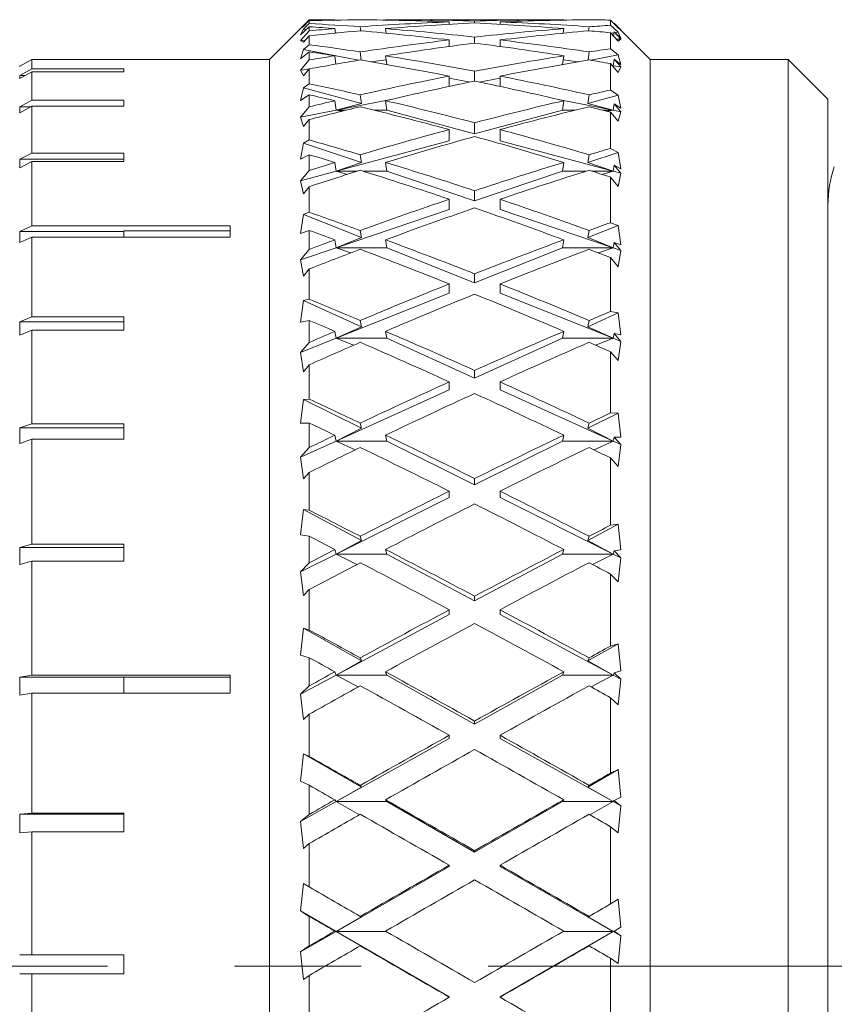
# Model space of a CAD drawing. Header units: inches. Extents: x 1.4 to 20.8, y 1.5 to 16.6.
# Tile 3 of 22: x 2.839 to 3.481, y 9.02 to 9.797. Entities that reach past the tile are written whole.
import ezdxf

# ---------------------------------------------------------------- set-up
doc = ezdxf.new("R2010")
doc.units = ezdxf.units.IN
doc.header["$MEASUREMENT"] = 0
doc.linetypes.add('CENTERX2', pattern=[0.8, 0.5, -0.1, 0.1, -0.1])
doc.layers.add('SLD-0', color=7, linetype='Continuous')

msp = doc.modelspace()

# ---------------------------------------------------------------- linework, layer by layer
at = {"color": 7, "linetype": 'Continuous', "lineweight": 15}
for p, q in [((3.06757, 9.79674), (3.03632, 9.76549)), ((3.06757, 9.79667), (3.06067, 9.7897)), ((3.08486, 9.79674), (3.06757, 9.79674)), ((3.06757, 9.79674), (3.06757, 9.79667)), ((3.08776, 9.79643), (3.08773, 9.79674)), ((3.12776, 9.79643), (3.12773, 9.79674)), ((3.26518, 9.79674), (3.13059, 9.79674)), ((3.26805, 9.79674), (3.26801, 9.79643)), ((3.06067, 9.7897), (3.06298, 9.79127)), ((3.06067, 9.78491), (3.06757, 9.79121)), ((3.06298, 9.78939), (3.06067, 9.78491)), ((3.06298, 9.79127), (3.06757, 9.796)), ((3.06757, 9.79367), (3.06298, 9.78939)), ((3.06527, 9.78912), (3.06298, 9.78939)), ((3.06757, 9.796), (3.06757, 9.79367)), ((3.06757, 9.79121), (3.06757, 9.78802)), ((3.08815, 9.78622), (3.08773, 9.78971)), ((3.10774, 9.7912), (3.10813, 9.788)), ((3.12816, 9.78614), (3.12773, 9.78971)), ((3.17789, 9.79312), (3.17789, 9.79503)), ((3.19789, 9.79417), (3.19789, 9.79573)), ((3.21789, 9.79312), (3.21789, 9.79503)), ((3.26805, 9.78971), (3.26762, 9.78614)), ((3.28765, 9.788), (3.28804, 9.7912)), ((3.30507, 9.79234), (3.30507, 9.79648)), ((3.30507, 9.79648), (3.31106, 9.79036)), ((3.31106, 9.78681), (3.30507, 9.79234)), ((3.30773, 9.79407), (3.3077, 9.79379)), ((3.31302, 9.78878), (3.30773, 9.79407)), ((3.33632, 9.76549), (3.31027, 9.79153)), ((3.31106, 9.79036), (3.31302, 9.78878)), ((3.06757, 9.78802), (3.06067, 9.78049)), ((3.06298, 9.77902), (3.06757, 9.78412)), ((3.06757, 9.78412), (3.06757, 9.77704)), ((3.089, 9.7863), (3.08813, 9.7864)), ((3.19789, 9.77831), (3.19789, 9.78306)), ((3.30507, 9.77385), (3.30507, 9.78646)), ((3.30507, 9.78646), (3.31106, 9.77986)), ((3.30765, 9.7864), (3.30537, 9.78613)), ((3.30773, 9.78707), (3.30735, 9.78395)), ((3.31302, 9.78135), (3.30773, 9.78707)), ((3.30773, 9.78707), (3.31302, 9.78229)), ((3.31106, 9.78681), (3.30837, 9.78649)), ((3.31302, 9.78135), (3.30959, 9.78148)), ((3.31302, 9.78229), (3.31106, 9.78681)), ((3.31106, 9.77986), (3.31302, 9.78135)), ((3.06443, 9.78063), (3.06067, 9.78049)), ((3.06067, 9.78049), (3.06298, 9.77902)), ((3.06298, 9.7733), (3.06067, 9.7659)), ((3.06757, 9.77704), (3.06298, 9.7733)), ((3.10631, 9.76479), (3.06298, 9.7733)), ((3.17789, 9.77567), (3.17789, 9.78077)), ((3.17815, 9.77571), (3.17789, 9.77574)), ((3.21789, 9.77574), (3.21763, 9.77571)), ((3.21789, 9.77567), (3.21789, 9.78077)), ((3.31106, 9.76903), (3.30507, 9.77385)), ((3.03632, 9.76549), (3.00532, 9.76549)), ((3.00532, 9.76546), (3.00532, 9.76549)), ((3.03632, 8.33549), (3.03632, 9.76549)), ((3.06067, 9.7659), (3.06757, 9.77139)), ((3.06757, 9.77139), (3.06757, 9.76501)), ((3.08855, 9.76175), (3.08773, 9.76829)), ((3.10774, 9.77137), (3.10855, 9.7649)), ((3.12858, 9.76147), (3.12773, 9.76829)), ((3.26805, 9.76829), (3.2672, 9.76147)), ((3.28723, 9.7649), (3.28804, 9.77137)), ((3.31106, 9.76903), (3.28947, 9.76479)), ((3.30773, 9.76572), (3.30706, 9.7604)), ((3.31302, 9.75969), (3.30773, 9.76572)), ((3.30773, 9.76572), (3.31302, 9.76157)), ((3.31302, 9.76157), (3.31106, 9.76903)), ((3.44507, 9.76549), (3.33632, 9.76549)), ((3.33632, 8.33549), (3.33632, 9.76549)), ((3.47632, 9.73424), (3.44507, 9.76549)), ((3.44507, 9.05208), (3.44507, 9.76549)), ((2.83936, 9.76), (2.83933, 9.75999)), ((2.83936, 9.76), (2.84882, 9.76546)), ((2.84882, 9.75805), (2.83936, 9.75266)), ((2.84882, 9.76546), (2.84882, 9.75805)), ((2.84882, 9.76546), (3.00532, 9.76546)), ((2.9215, 9.75805), (2.84882, 9.75805)), ((2.9215, 9.75574), (2.9215, 9.75805)), ((3.06757, 9.76501), (3.06067, 9.75707)), ((3.06749, 9.75788), (3.06067, 9.75707)), ((3.06298, 9.75259), (3.06757, 9.75796)), ((3.06757, 9.75796), (3.06757, 9.74626)), ((3.12813, 9.76508), (3.11601, 9.76364)), ((3.27976, 9.76364), (3.26765, 9.76508)), ((3.30507, 9.74129), (3.30507, 9.76212)), ((3.30507, 9.76212), (3.31106, 9.75517)), ((3.30706, 9.7604), (3.30645, 9.76052)), ((3.30706, 9.7604), (3.3065, 9.76046)), ((3.30656, 9.7604), (3.30706, 9.7604)), ((3.30706, 9.7604), (3.3066, 9.76034)), ((3.31302, 9.75969), (3.30706, 9.7604)), ((3.31106, 9.75517), (3.31302, 9.75969)), ((2.83936, 9.75034), (2.84882, 9.75574)), ((2.83936, 9.75034), (2.83936, 9.75266)), ((2.84341, 9.75266), (2.83936, 9.75266)), ((2.84882, 9.75574), (2.84882, 9.73325)), ((2.84882, 9.75574), (2.9215, 9.75574)), ((3.06067, 9.75707), (3.06298, 9.75259)), ((3.17789, 9.74411), (3.17789, 9.7523)), ((3.19423, 9.74754), (3.17789, 9.75075)), ((3.19789, 9.74829), (3.19789, 9.75614)), ((3.21789, 9.75075), (3.20155, 9.74754)), ((3.21789, 9.74411), (3.21789, 9.7523)), ((3.06298, 9.74314), (3.06067, 9.73296)), ((3.06757, 9.74626), (3.06298, 9.74314)), ((3.10862, 9.73082), (3.06298, 9.74314)), ((3.06067, 9.73296), (3.06757, 9.73754)), ((3.06757, 9.73754), (3.06757, 9.72809)), ((3.10774, 9.7375), (3.10862, 9.73082)), ((3.28716, 9.73082), (3.28804, 9.7375)), ((3.31106, 9.73727), (3.28716, 9.73082)), ((3.31106, 9.73727), (3.30507, 9.74129)), ((3.31302, 9.727), (3.31106, 9.73727)), ((2.84882, 9.73325), (2.83936, 9.72805)), ((2.83936, 9.72345), (2.84882, 9.72864)), ((2.83936, 9.72345), (2.83936, 9.72805)), ((2.84774, 9.72805), (2.83936, 9.72805)), ((2.9215, 9.73325), (2.84882, 9.73325)), ((2.84882, 9.72864), (2.84882, 9.69163)), ((2.84882, 9.72864), (2.9215, 9.72864)), ((2.9215, 9.72864), (2.9215, 9.73325)), ((3.06757, 9.72809), (3.06067, 9.71989)), ((3.08872, 9.72539), (3.08773, 9.7329)), ((3.13192, 9.73387), (3.08872, 9.72539)), ((3.10862, 9.73082), (3.08872, 9.72539)), ((3.12872, 9.72539), (3.12773, 9.7329)), ((3.30706, 9.72539), (3.26386, 9.73387)), ((3.26805, 9.7329), (3.26706, 9.72539)), ((3.30706, 9.72539), (3.28716, 9.73082)), ((3.30773, 9.73046), (3.30706, 9.72539)), ((3.31302, 9.72423), (3.30773, 9.73046)), ((3.30773, 9.73046), (3.31302, 9.727)), ((3.47632, 9.73424), (3.47632, 9.05201)), ((3.08872, 9.72539), (3.06067, 9.71989)), ((3.06067, 9.71989), (3.06298, 9.71249)), ((3.08872, 9.72539), (3.09658, 9.72539)), ((3.09309, 9.72453), (3.08872, 9.72539)), ((3.11892, 9.72539), (3.12872, 9.72539)), ((3.19789, 9.70672), (3.12872, 9.72539)), ((3.26706, 9.72539), (3.19789, 9.70672)), ((3.26706, 9.72539), (3.27685, 9.72539)), ((3.2992, 9.72539), (3.30706, 9.72539)), ((3.30706, 9.72539), (3.30269, 9.72453)), ((3.30507, 9.69528), (3.30507, 9.72393)), ((3.30507, 9.72393), (3.31106, 9.71676)), ((3.31302, 9.72423), (3.30706, 9.72539)), ((3.31106, 9.71676), (3.31302, 9.72423)), ((3.06298, 9.71249), (3.06757, 9.71804)), ((3.06757, 9.71804), (3.06757, 9.70194)), ((3.19789, 9.70672), (3.19789, 9.71549)), ((3.17789, 9.70133), (3.17789, 9.71017)), ((3.21789, 9.70133), (3.21789, 9.71017)), ((3.06298, 9.6995), (3.06067, 9.68675)), ((3.06757, 9.70194), (3.06298, 9.6995)), ((3.10862, 9.68406), (3.06298, 9.6995)), ((3.17789, 9.70133), (3.08872, 9.67726)), ((3.30706, 9.67726), (3.21789, 9.70133)), ((2.84882, 9.69163), (2.83936, 9.68676)), ((2.9215, 9.69163), (2.84882, 9.69163)), ((2.9215, 9.68485), (2.9215, 9.69163)), ((3.06067, 9.68675), (3.06757, 9.69031)), ((3.06757, 9.69031), (3.06757, 9.67798)), ((3.10774, 9.69026), (3.10862, 9.68406)), ((3.31106, 9.69214), (3.28716, 9.68406)), ((3.28716, 9.68406), (3.28804, 9.69026)), ((3.31106, 9.69214), (3.30507, 9.69528)), ((3.31302, 9.67927), (3.31106, 9.69214)), ((2.83936, 9.67998), (2.83936, 9.68676)), ((2.9215, 9.68676), (2.83936, 9.68676)), ((2.83936, 9.67998), (2.84882, 9.68485)), ((2.84882, 9.68485), (2.84882, 9.63423)), ((2.84882, 9.68485), (2.9215, 9.68485)), ((3.08872, 9.67726), (3.08773, 9.68422)), ((3.10862, 9.68406), (3.08872, 9.67726)), ((3.12872, 9.67726), (3.12773, 9.68422)), ((3.26805, 9.68422), (3.26706, 9.67726)), ((3.30706, 9.67726), (3.28716, 9.68406)), ((3.30773, 9.68196), (3.30706, 9.67726)), ((3.31302, 9.67565), (3.30773, 9.68196)), ((3.30773, 9.68196), (3.31302, 9.67927)), ((3.06757, 9.67798), (3.06067, 9.66969)), ((3.08872, 9.67726), (3.06067, 9.66969)), ((3.08872, 9.67726), (3.10526, 9.67726)), ((3.0976, 9.67484), (3.08872, 9.67726)), ((3.11022, 9.67726), (3.12872, 9.67726)), ((3.19789, 9.65385), (3.12872, 9.67726)), ((3.26706, 9.67726), (3.19789, 9.65385)), ((3.26706, 9.67726), (3.28556, 9.67726)), ((3.29052, 9.67726), (3.30706, 9.67726)), ((3.30706, 9.67726), (3.29818, 9.67484)), ((3.30507, 9.63673), (3.30507, 9.67264)), ((3.30507, 9.67264), (3.31106, 9.66538)), ((3.31302, 9.67565), (3.30706, 9.67726)), ((3.31106, 9.66538), (3.31302, 9.67565)), ((3.06067, 9.66969), (3.06298, 9.65951)), ((3.06298, 9.65951), (3.06757, 9.66512)), ((3.06757, 9.66512), (3.06757, 9.64495)), ((3.19789, 9.65385), (3.19789, 9.66189)), ((3.17789, 9.64709), (3.17789, 9.65519)), ((3.21789, 9.64709), (3.21789, 9.65519)), ((3.06298, 9.64322), (3.06067, 9.62814)), ((3.06757, 9.64495), (3.06298, 9.64322)), ((3.10862, 9.62496), (3.06298, 9.64322)), ((3.17789, 9.64709), (3.08872, 9.61692)), ((3.30706, 9.61692), (3.21789, 9.64709)), ((2.84882, 9.63423), (2.83936, 9.62981)), ((3.00532, 9.63423), (2.84882, 9.63423)), ((3.00532, 9.62544), (3.00532, 9.63423)), ((3.31106, 9.63453), (3.28716, 9.62496)), ((3.31106, 9.63453), (3.30507, 9.63673)), ((3.31302, 9.6193), (3.31106, 9.63453)), ((2.83936, 9.62102), (2.83936, 9.62981)), ((2.9215, 9.62981), (2.83936, 9.62981)), ((3.00532, 9.63021), (2.9215, 9.63021)), ((2.9215, 9.62544), (2.9215, 9.63021)), ((3.06067, 9.62814), (3.06757, 9.63063)), ((3.06757, 9.63063), (3.06757, 9.61566)), ((3.10774, 9.63057), (3.10862, 9.62496)), ((3.28716, 9.62496), (3.28804, 9.63057)), ((2.83936, 9.62102), (2.84882, 9.62544)), ((2.84882, 9.62544), (2.84882, 9.56246)), ((2.84882, 9.62544), (3.00532, 9.62544)), ((3.08872, 9.61692), (3.08773, 9.62321)), ((3.10862, 9.62496), (3.08872, 9.61692)), ((3.12872, 9.61692), (3.12773, 9.62321)), ((3.26805, 9.62321), (3.26706, 9.61692)), ((3.30706, 9.61692), (3.28716, 9.62496)), ((3.30773, 9.62117), (3.30706, 9.61692)), ((3.31302, 9.6149), (3.30773, 9.62117)), ((3.30773, 9.62117), (3.31302, 9.6193)), ((3.08872, 9.61692), (3.06067, 9.60743)), ((3.06757, 9.61566), (3.06067, 9.60743)), ((3.08872, 9.61692), (3.12872, 9.61692)), ((3.10038, 9.61293), (3.08872, 9.61692)), ((3.19789, 9.58924), (3.12872, 9.61692)), ((3.26706, 9.61692), (3.19789, 9.58924)), ((3.26706, 9.61692), (3.30706, 9.61692)), ((3.30706, 9.61692), (3.29539, 9.61293)), ((3.31302, 9.6149), (3.30706, 9.61692)), ((3.31106, 9.60203), (3.31302, 9.6149)), ((3.06067, 9.60743), (3.06298, 9.59468)), ((3.30507, 9.56676), (3.30507, 9.60923)), ((3.30507, 9.60923), (3.31106, 9.60203)), ((3.06298, 9.59468), (3.06757, 9.60023)), ((3.06757, 9.60023), (3.06757, 9.57638)), ((3.19789, 9.58924), (3.19789, 9.59639)), ((3.17789, 9.58124), (3.17789, 9.58845)), ((3.21789, 9.58124), (3.21789, 9.58845)), ((3.17789, 9.58124), (3.08872, 9.54556)), ((3.30706, 9.54556), (3.21789, 9.58124)), ((3.06298, 9.57541), (3.06067, 9.5583)), ((3.06757, 9.57638), (3.06298, 9.57541)), ((3.10862, 9.55469), (3.06298, 9.57541)), ((3.31106, 9.56554), (3.28716, 9.55469)), ((3.31106, 9.56554), (3.30507, 9.56676)), ((3.31302, 9.54826), (3.31106, 9.56554)), ((2.84882, 9.56246), (2.83936, 9.55859)), ((2.83936, 9.548), (2.83936, 9.55859)), ((2.9215, 9.55859), (2.83936, 9.55859)), ((2.9215, 9.56246), (2.84882, 9.56246)), ((2.9215, 9.55187), (2.9215, 9.56246)), ((3.06067, 9.5583), (3.06757, 9.55966)), ((3.06757, 9.55966), (3.06757, 9.54234)), ((3.10774, 9.55958), (3.10862, 9.55469)), ((3.28716, 9.55469), (3.28804, 9.55958)), ((2.83936, 9.548), (2.84882, 9.55187)), ((2.84882, 9.55187), (2.84882, 9.47808)), ((2.84882, 9.55187), (2.9215, 9.55187)), ((3.08872, 9.54556), (3.08773, 9.55106)), ((3.10862, 9.55469), (3.08872, 9.54556)), ((3.12872, 9.54556), (3.12773, 9.55106)), ((3.26805, 9.55106), (3.26706, 9.54556)), ((3.30706, 9.54556), (3.28716, 9.55469)), ((3.30773, 9.54927), (3.30706, 9.54556)), ((3.31302, 9.54317), (3.30773, 9.54927)), ((3.30773, 9.54927), (3.31302, 9.54826)), ((3.08872, 9.54556), (3.06067, 9.53434)), ((3.06757, 9.54234), (3.06067, 9.53434)), ((3.08872, 9.54556), (3.12872, 9.54556)), ((3.10233, 9.54006), (3.08872, 9.54556)), ((3.19789, 9.51414), (3.12872, 9.54556)), ((3.26706, 9.54556), (3.19789, 9.51414)), ((3.26706, 9.54556), (3.30706, 9.54556)), ((3.30706, 9.54556), (3.29344, 9.54006)), ((3.31302, 9.54317), (3.30706, 9.54556)), ((3.31106, 9.52795), (3.31302, 9.54317)), ((3.06067, 9.53434), (3.06298, 9.51925)), ((3.30507, 9.48674), (3.30507, 9.53495)), ((3.30507, 9.53495), (3.31106, 9.52795)), ((3.06298, 9.51925), (3.06757, 9.52465)), ((3.06757, 9.52465), (3.06757, 9.49757)), ((3.19789, 9.51414), (3.19789, 9.52026)), ((3.17789, 9.50506), (3.17789, 9.51123)), ((3.21789, 9.50506), (3.21789, 9.51123)), ((3.17789, 9.50506), (3.08872, 9.46456)), ((3.30706, 9.46456), (3.21789, 9.50506)), ((3.06298, 9.49739), (3.06067, 9.47856)), ((3.06757, 9.49757), (3.06298, 9.49739)), ((3.10862, 9.4746), (3.06298, 9.49739)), ((3.31106, 9.48653), (3.28716, 9.4746)), ((3.31106, 9.48653), (3.30507, 9.48674)), ((3.31302, 9.46754), (3.31106, 9.48653)), ((3.06067, 9.47856), (3.06757, 9.47877)), ((3.06757, 9.47877), (3.06757, 9.45945)), ((3.10774, 9.47869), (3.10862, 9.4746)), ((3.28716, 9.4746), (3.28804, 9.47869)), ((2.84882, 9.47808), (2.83936, 9.47486)), ((2.83936, 9.46274), (2.83936, 9.47486)), ((2.9215, 9.47486), (2.83936, 9.47486)), ((2.9215, 9.47808), (2.84882, 9.47808)), ((2.9215, 9.46596), (2.9215, 9.47808)), ((3.10862, 9.4746), (3.08872, 9.46456)), ((3.30706, 9.46456), (3.28716, 9.4746)), ((2.83936, 9.46274), (2.84882, 9.46596)), ((2.84882, 9.46596), (2.84882, 9.38317)), ((2.84882, 9.46596), (2.9215, 9.46596)), ((3.08872, 9.46456), (3.06067, 9.45182)), ((3.08872, 9.46456), (3.08773, 9.46916)), ((3.08872, 9.46456), (3.12872, 9.46456)), ((3.10382, 9.45763), (3.08872, 9.46456)), ((3.12872, 9.46456), (3.12773, 9.46916)), ((3.19789, 9.43002), (3.12872, 9.46456)), ((3.26706, 9.46456), (3.19789, 9.43002)), ((3.26805, 9.46916), (3.26706, 9.46456)), ((3.26706, 9.46456), (3.30706, 9.46456)), ((3.30706, 9.46456), (3.29195, 9.45763)), ((3.30773, 9.46767), (3.30706, 9.46456)), ((3.31302, 9.46185), (3.30706, 9.46456)), ((3.31302, 9.46185), (3.30773, 9.46767)), ((3.30773, 9.46767), (3.31302, 9.46754)), ((3.06757, 9.45945), (3.06067, 9.45182)), ((3.31106, 9.44458), (3.31302, 9.46185)), ((3.06067, 9.45182), (3.06298, 9.4347)), ((3.30507, 9.39823), (3.30507, 9.45124)), ((3.30507, 9.45124), (3.31106, 9.44458)), ((3.06298, 9.4347), (3.06757, 9.43984)), ((3.06757, 9.43984), (3.06757, 9.41007)), ((3.19789, 9.43002), (3.19789, 9.43499)), ((3.17789, 9.42003), (3.17789, 9.42505)), ((3.21789, 9.42003), (3.21789, 9.42505)), ((3.17789, 9.42003), (3.08872, 9.3755)), ((3.30706, 9.3755), (3.21789, 9.42003)), ((3.06298, 9.41066), (3.06067, 9.3905)), ((3.06757, 9.41007), (3.06298, 9.41066)), ((3.10862, 9.38625), (3.06298, 9.41066)), ((3.31106, 9.39904), (3.28716, 9.38625)), ((3.31106, 9.39904), (3.30507, 9.39823)), ((3.31302, 9.37869), (3.31106, 9.39904)), ((3.06067, 9.3905), (3.06757, 9.38955)), ((3.06757, 9.38955), (3.06757, 9.36859)), ((3.10862, 9.38625), (3.08872, 9.3755)), ((3.10774, 9.38947), (3.10862, 9.38625)), ((3.28716, 9.38625), (3.28804, 9.38947)), ((3.30706, 9.3755), (3.28716, 9.38625)), ((2.84882, 9.38317), (2.83936, 9.38068)), ((2.83936, 9.36733), (2.83936, 9.38068)), ((2.9215, 9.38068), (2.83936, 9.38068)), ((2.9215, 9.38317), (2.84882, 9.38317)), ((2.9215, 9.36982), (2.9215, 9.38317)), ((3.08872, 9.3755), (3.08773, 9.37911)), ((3.12872, 9.3755), (3.12773, 9.37911)), ((3.26805, 9.37911), (3.26706, 9.3755)), ((3.30773, 9.37794), (3.30706, 9.3755)), ((3.30773, 9.37794), (3.31302, 9.37869)), ((3.31302, 9.37253), (3.30773, 9.37794)), ((2.83936, 9.36733), (2.84882, 9.36982)), ((2.84882, 9.36982), (2.84882, 9.28006)), ((2.84882, 9.36982), (2.9215, 9.36982)), ((3.08872, 9.3755), (3.06067, 9.3615)), ((3.08872, 9.3755), (3.12872, 9.3755)), ((3.10504, 9.36727), (3.08872, 9.3755)), ((3.19789, 9.33851), (3.12872, 9.3755)), ((3.26706, 9.3755), (3.19789, 9.33851)), ((3.26706, 9.3755), (3.30706, 9.3755)), ((3.30706, 9.3755), (3.29073, 9.36727)), ((3.31302, 9.37253), (3.30706, 9.3755)), ((3.31106, 9.35353), (3.31302, 9.37253)), ((3.06757, 9.36859), (3.06067, 9.3615)), ((3.06067, 9.3615), (3.06298, 9.34268)), ((3.30507, 9.30295), (3.30507, 9.35973)), ((3.30507, 9.35973), (3.31106, 9.35353)), ((3.06298, 9.34268), (3.06757, 9.34744)), ((3.06757, 9.34744), (3.06757, 9.31556)), ((3.19789, 9.33851), (3.19789, 9.34224)), ((3.17789, 9.32781), (3.17789, 9.33158)), ((3.21789, 9.32781), (3.21789, 9.33158)), ((3.17789, 9.32781), (3.08872, 9.28012)), ((3.30706, 9.28012), (3.21789, 9.32781)), ((3.06298, 9.31692), (3.06067, 9.29582)), ((3.06757, 9.31556), (3.06298, 9.31692)), ((3.10862, 9.29137), (3.06298, 9.31692)), ((3.31106, 9.30476), (3.28716, 9.29137)), ((3.31106, 9.30476), (3.30507, 9.30295)), ((3.31302, 9.28346), (3.31106, 9.30476)), ((3.06067, 9.29582), (3.06757, 9.29374)), ((3.06757, 9.29374), (3.06757, 9.27155)), ((3.10774, 9.29364), (3.10862, 9.29137)), ((3.28716, 9.29137), (3.28804, 9.29364)), ((3.10862, 9.29137), (3.08872, 9.28012)), ((3.30706, 9.28012), (3.28716, 9.29137)), ((2.84882, 9.28006), (2.83936, 9.27836)), ((2.83936, 9.26411), (2.83936, 9.27836)), ((2.9215, 9.27836), (2.83936, 9.27836)), ((3.00532, 9.28006), (2.84882, 9.28006)), ((3.00532, 9.27852), (2.9215, 9.27852)), ((2.9215, 9.26581), (2.9215, 9.27852)), ((3.00532, 9.26581), (3.00532, 9.28006)), ((3.08872, 9.28012), (3.06067, 9.26512)), ((3.08872, 9.28012), (3.08773, 9.28267)), ((3.08872, 9.28012), (3.12872, 9.28012)), ((3.10609, 9.27073), (3.08872, 9.28012)), ((3.12872, 9.28012), (3.12773, 9.28267)), ((3.19789, 9.24139), (3.12872, 9.28012)), ((3.26706, 9.28012), (3.19789, 9.24139)), ((3.26805, 9.28267), (3.26706, 9.28012)), ((3.26706, 9.28012), (3.30706, 9.28012)), ((3.30706, 9.28012), (3.28968, 9.27073)), ((3.30773, 9.28184), (3.30706, 9.28012)), ((3.31302, 9.27693), (3.30706, 9.28012)), ((3.30773, 9.28184), (3.31302, 9.28346)), ((3.31302, 9.27693), (3.30773, 9.28184)), ((3.31106, 9.25659), (3.31302, 9.27693)), ((3.06757, 9.27155), (3.06067, 9.26512)), ((2.83936, 9.26411), (2.84882, 9.26581)), ((2.84882, 9.26581), (2.84882, 9.17131)), ((2.84882, 9.26581), (3.00532, 9.26581)), ((3.06067, 9.26512), (3.06298, 9.24496)), ((3.30507, 9.20276), (3.30507, 9.2622)), ((3.30507, 9.2622), (3.31106, 9.25659)), ((3.06298, 9.24496), (3.06757, 9.24927)), ((3.06757, 9.24927), (3.06757, 9.2159)), ((3.19789, 9.24139), (3.19789, 9.24381)), ((3.17789, 9.23019), (3.08872, 9.18027)), ((3.17789, 9.23019), (3.17789, 9.23263)), ((3.21789, 9.23019), (3.21789, 9.23263)), ((3.30706, 9.18027), (3.21789, 9.23019)), ((3.06298, 9.218), (3.06067, 9.19637)), ((3.06757, 9.2159), (3.06298, 9.218)), ((3.10862, 9.1918), (3.06298, 9.218)), ((3.31106, 9.20553), (3.28716, 9.1918)), ((3.31106, 9.20553), (3.30507, 9.20276)), ((3.31302, 9.18369), (3.31106, 9.20553)), ((3.06067, 9.19637), (3.06757, 9.19318)), ((3.06757, 9.19318), (3.06757, 9.1702)), ((3.10862, 9.1918), (3.08872, 9.18027)), ((3.10774, 9.19309), (3.10862, 9.1918)), ((3.28716, 9.1918), (3.28804, 9.19309)), ((3.30706, 9.18027), (3.28716, 9.1918)), ((3.30773, 9.18124), (3.31302, 9.18369)), ((3.08872, 9.18027), (3.06067, 9.16456)), ((3.08872, 9.18027), (3.08773, 9.18171)), ((3.08872, 9.18027), (3.12872, 9.18027)), ((3.10705, 9.1699), (3.08872, 9.18027)), ((3.12872, 9.18027), (3.12773, 9.18171)), ((3.19789, 9.14056), (3.12872, 9.18027)), ((3.26706, 9.18027), (3.19789, 9.14056)), ((3.26805, 9.18171), (3.26706, 9.18027)), ((3.26706, 9.18027), (3.30706, 9.18027)), ((3.30706, 9.18027), (3.28873, 9.1699)), ((3.30773, 9.18124), (3.30706, 9.18027)), ((3.31302, 9.17693), (3.30706, 9.18027)), ((3.31302, 9.17693), (3.30773, 9.18124)), ((3.31106, 9.15563), (3.31302, 9.17693)), ((2.84882, 9.17131), (2.83936, 9.17044)), ((2.83936, 9.15563), (2.83936, 9.17044)), ((2.9215, 9.17044), (2.83936, 9.17044)), ((2.9215, 9.17131), (2.84882, 9.17131)), ((2.9215, 9.1565), (2.9215, 9.17131)), ((3.06757, 9.1702), (3.06067, 9.16456)), ((3.06067, 9.16456), (3.06298, 9.14346)), ((3.30507, 9.09961), (3.30507, 9.16054)), ((3.30507, 9.16054), (3.31106, 9.15563)), ((2.83936, 9.15563), (2.84882, 9.1565)), ((2.84882, 9.1565), (2.84882, 9.05958)), ((2.84882, 9.1565), (2.9215, 9.1565)), ((3.06298, 9.14346), (3.06757, 9.14723)), ((3.06757, 9.14723), (3.06757, 9.11301)), ((3.19789, 9.14056), (3.19789, 9.14162)), ((3.17789, 9.12908), (3.08872, 9.07789)), ((3.17789, 9.12908), (3.17789, 9.13014)), ((3.21789, 9.12908), (3.21789, 9.13014)), ((3.30706, 9.07789), (3.21789, 9.12908)), ((3.06298, 9.11582), (3.06067, 9.09407)), ((3.06757, 9.11301), (3.06298, 9.11582)), ((3.31106, 9.10328), (3.30507, 9.09961)), ((3.31302, 9.08133), (3.31106, 9.10328)), ((3.06067, 9.09407), (3.06757, 9.08985)), ((3.06067, 9.09407), (3.08872, 9.07789)), ((3.06757, 9.08985), (3.06757, 9.06652)), ((3.10862, 9.08948), (3.08872, 9.07789)), ((3.10774, 9.08976), (3.10862, 9.08948)), ((3.28716, 9.08948), (3.28804, 9.08976)), ((3.30706, 9.07789), (3.28716, 9.08948)), ((3.08872, 9.07789), (3.06067, 9.06179)), ((3.08872, 9.07789), (3.08773, 9.07819)), ((3.10862, 9.06635), (3.08872, 9.07789)), ((3.08872, 9.07789), (3.17789, 9.02643)), ((3.08872, 9.07789), (3.12825, 9.07789)), ((3.21789, 9.02643), (3.30706, 9.07789)), ((3.26753, 9.07789), (3.30706, 9.07789)), ((3.30706, 9.07789), (3.28716, 9.06635)), ((3.30706, 9.07789), (3.31302, 9.08133)), ((3.30773, 9.07809), (3.30706, 9.07789)), ((3.31302, 9.07447), (3.30706, 9.07789)), ((3.30773, 9.07809), (3.31302, 9.08133)), ((3.31302, 9.07447), (3.30773, 9.07809)), ((3.31106, 9.05263), (3.31302, 9.07447)), ((2.9215, 9.05957), (2.83936, 9.05957)), ((2.9215, 9.05958), (2.84882, 9.05958)), ((2.9215, 9.04458), (2.9215, 9.05958)), ((3.06757, 9.06652), (3.06067, 9.06179)), ((3.06067, 9.06179), (3.06298, 9.04015)), ((3.10774, 9.06662), (3.10862, 9.06635)), ((3.28716, 9.06635), (3.28804, 9.06662)), ((3.30507, 8.9955), (3.30507, 9.05675)), ((3.30507, 9.05675), (3.31106, 9.05263)), ((3.44507, 8.33549), (3.44507, 9.05208)), ((3.47632, 9.05201), (3.47632, 8.36674)), ((2.83936, 9.04457), (2.84882, 9.04458)), ((2.84882, 9.04458), (2.84882, 8.94763)), ((2.84882, 9.04458), (2.9215, 9.04458)), ((3.06298, 9.04015), (3.06757, 9.04331)), ((3.06757, 9.04331), (3.06757, 9.00891)), ((3.17789, 9.02643), (3.17789, 9.0261)), ((3.21789, 9.02643), (3.21789, 9.0261))]:
    msp.add_line(p, q, dxfattribs=at)
at = {"color": 7, "linetype": 'Continuous', "lineweight": 15, "flags": 128}
msp.add_lwpolyline([(2.84882, 9.05958), (2.84165, 9.05957), (2.83936, 9.05957)], dxfattribs=at)
at = {"color": 7, "linetype": 'Continuous', "lineweight": 15}
msp.add_arc((3.56998, 9.65061), 0.09367, 161.19454, 180, dxfattribs=at)
for centre, major_axis, ratio, start_param, end_param in [((3.17789, 9.05049), (1.29172, -0.08021), 0.574371, 1.676259, 1.691902), ((3.21789, 9.05049), (1.29172, -0.08021), 0.574371, 1.69177, 1.723009), ((3.17789, 9.05049), (1.29182, -0.0753), 0.574726, 1.604284, 1.658586), ((3.21789, 9.05049), (1.29182, -0.0753), 0.574726, 1.619758, 1.674098), ((3.17789, 9.05049), (1.29182, 0.0753), 0.574726, 1.467495, 1.521834), ((3.21789, 9.05049), (1.29182, 0.0753), 0.574726, 1.483007, 1.537308), ((3.17789, 9.05049), (1.29172, 0.08021), 0.574371, 1.436594, 1.449822), ((3.21789, 9.05049), (1.28667, -0.2224), 0.553633, 1.751525, 1.782763), ((3.17789, 9.05049), (1.28667, -0.2224), 0.553633, 1.736013, 1.751657), ((3.17789, 9.05049), (1.29182, 0.0753), 0.574726, 1.607121, 1.622765), ((3.17789, 9.05049), (1.29182, 0.0753), 0.574726, 1.537308, 1.59161), ((3.21789, 9.05049), (1.29182, 0.0753), 0.574726, 1.552782, 1.607121), ((3.21789, 9.05049), (1.28667, -0.2224), 0.553633, 1.681674, 1.736013), ((3.17789, 9.05049), (1.29182, -0.0753), 0.574726, 1.534471, 1.58881), ((3.17789, 9.05049), (1.28667, 0.2224), 0.553633, 1.405579, 1.459918), ((3.21789, 9.05049), (1.29182, -0.0753), 0.574726, 1.549983, 1.604284), ((3.17789, 9.05049), (1.28667, 0.2224), 0.553633, 1.376839, 1.390067), ((3.21789, 9.05049), (1.29182, 0.0753), 0.574726, 1.622633, 1.653871), ((3.17789, 9.05049), (1.28667, -0.2224), 0.553633, 1.6662, 1.720502), ((3.21789, 9.05049), (1.28667, 0.2224), 0.553633, 1.421091, 1.475392), ((3.17789, 9.05049), (1.29182, -0.0753), 0.574726, 1.505731, 1.518959), ((3.21789, 9.05049), (1.27998, -0.34882), 0.515404, 1.795668, 1.826906), ((3.17789, 9.05049), (1.28667, 0.2224), 0.553633, 1.475392, 1.529694), ((3.21789, 9.05049), (1.28667, 0.2224), 0.553633, 1.490866, 1.545206), ((3.17789, 9.05049), (1.28667, -0.2224), 0.553633, 1.596387, 1.650726), ((3.21789, 9.05049), (1.28667, -0.2224), 0.553633, 1.611899, 1.6662), ((3.17789, 9.05049), (1.27998, 0.34882), 0.515404, 1.332697, 1.345925), ((3.17789, 9.05049), (1.27998, -0.34882), 0.515404, 1.780156, 1.795799), ((3.17789, 9.05049), (1.28667, 0.2224), 0.553633, 1.545206, 1.560849), ((3.21789, 9.05049), (1.27998, -0.34882), 0.515404, 1.725817, 1.780156), ((3.17789, 9.05049), (1.27998, 0.34882), 0.515404, 1.361437, 1.415776), ((3.21789, 9.05049), (1.28667, 0.2224), 0.553633, 1.560717, 1.591955), ((3.17789, 9.05049), (1.27998, -0.34882), 0.515404, 1.710343, 1.764644), ((3.21789, 9.05049), (1.27998, 0.34882), 0.515404, 1.376949, 1.43125), ((3.17789, 9.05049), (1.28667, -0.2224), 0.553633, 1.567647, 1.580875), ((3.17789, 9.05049), (1.27998, 0.34882), 0.515404, 1.43125, 1.485551), ((3.21789, 9.05049), (1.27998, -0.34882), 0.515404, 1.656041, 1.710343), ((3.21789, 9.05049), (1.27531, -0.45159), 0.465847, 1.819608, 1.850846), ((3.21789, 9.05049), (1.27998, 0.34882), 0.515404, 1.446724, 1.501063), ((3.17789, 9.05049), (1.27998, -0.34882), 0.515404, 1.64053, 1.694869), ((3.17789, 9.05049), (1.27531, -0.45159), 0.465847, 1.804096, 1.819739), ((3.17789, 9.05049), (1.27531, 0.45159), 0.465847, 1.308757, 1.321985), ((3.17789, 9.05049), (1.27998, 0.34882), 0.515404, 1.501063, 1.516707), ((3.21789, 9.05049), (1.27998, 0.34882), 0.515404, 1.516575, 1.547813), ((3.17789, 9.05049), (1.27531, -0.45159), 0.465847, 1.734283, 1.788584), ((3.21789, 9.05049), (1.27531, -0.45159), 0.465847, 1.749757, 1.804096), ((3.17789, 9.05049), (1.27531, 0.45159), 0.465847, 1.337497, 1.391836), ((3.21789, 9.05049), (1.27531, 0.45159), 0.465847, 1.353009, 1.40731), ((3.17789, 9.05049), (1.27998, -0.34882), 0.515404, 1.611789, 1.625018), ((3.17789, 9.05049), (1.27531, 0.45159), 0.465847, 1.40731, 1.461611), ((3.21789, 9.05049), (1.27531, 0.45159), 0.465847, 1.422784, 1.477123), ((3.17789, 9.05049), (1.27531, -0.45159), 0.465847, 1.66447, 1.718809), ((3.21789, 9.05049), (1.27531, -0.45159), 0.465847, 1.679981, 1.734283), ((3.21789, 9.05049), (1.27394, -0.53323), 0.409808, 1.826, 1.857238), ((3.17789, 9.05049), (1.27394, -0.53323), 0.409808, 1.810488, 1.826132), ((3.17789, 9.05049), (1.27394, 0.53323), 0.409808, 1.302364, 1.315592), ((3.17789, 9.05049), (1.27531, 0.45159), 0.465847, 1.477123, 1.492766), ((3.21789, 9.05049), (1.27394, -0.53323), 0.409808, 1.756149, 1.810488), ((3.17789, 9.05049), (1.27394, 0.53323), 0.409808, 1.331104, 1.385443), ((3.21789, 9.05049), (1.27531, 0.45159), 0.465847, 1.492635, 1.523873), ((3.17789, 9.05049), (1.27394, -0.53323), 0.409808, 1.740675, 1.794977), ((3.21789, 9.05049), (1.27394, 0.53323), 0.409808, 1.346616, 1.400917), ((3.17789, 9.05049), (1.27531, -0.45159), 0.465847, 1.63573, 1.648958), ((3.17789, 9.05049), (1.27394, 0.53323), 0.409808, 1.400917, 1.455219), ((3.21789, 9.05049), (1.27394, -0.53323), 0.409808, 1.686374, 1.740675), ((3.21789, 9.05049), (1.27546, -0.59752), 0.3505, 1.81887, 1.850108), ((3.21789, 9.05049), (1.27394, 0.53323), 0.409808, 1.416391, 1.470731), ((3.17789, 9.05049), (1.27394, -0.53323), 0.409808, 1.670862, 1.725201), ((3.17789, 9.05049), (1.27546, 0.59752), 0.3505, 1.309494, 1.322723), ((3.17789, 9.05049), (1.27546, -0.59752), 0.3505, 1.803358, 1.819002), ((3.17789, 9.05049), (1.27394, 0.53323), 0.409808, 1.470731, 1.486374), ((3.21789, 9.05049), (1.27546, -0.59752), 0.3505, 1.749019, 1.803358), ((3.17789, 9.05049), (1.27546, 0.59752), 0.3505, 1.338234, 1.392574), ((3.21789, 9.05049), (1.27394, 0.53323), 0.409808, 1.486242, 1.517481), ((3.17789, 9.05049), (1.27546, -0.59752), 0.3505, 1.733545, 1.787846), ((3.21789, 9.05049), (1.27546, 0.59752), 0.3505, 1.353746, 1.408048), ((3.17789, 9.05049), (1.27394, -0.53323), 0.409808, 1.642122, 1.65535), ((3.17789, 9.05049), (1.27546, 0.59752), 0.3505, 1.408048, 1.462349), ((3.21789, 9.05049), (1.27546, -0.59752), 0.3505, 1.679244, 1.733545), ((3.21789, 9.05049), (1.27546, 0.59752), 0.3505, 1.423522, 1.477861), ((3.17789, 9.05049), (1.27546, -0.59752), 0.3505, 1.663732, 1.718071), ((3.21789, 9.05049), (1.27884, -0.64772), 0.289801, 1.801861, 1.8331), ((3.17789, 9.05049), (1.27884, 0.64772), 0.289801, 1.326503, 1.339731), ((3.17789, 9.05049), (1.27884, -0.64772), 0.289801, 1.78635, 1.801993), ((3.17789, 9.05049), (1.27546, 0.59752), 0.3505, 1.477861, 1.493504), ((3.21789, 9.05049), (1.27884, -0.64772), 0.289801, 1.73201, 1.78635), ((3.17789, 9.05049), (1.27884, 0.64772), 0.289801, 1.355243, 1.409582), ((3.21789, 9.05049), (1.27546, 0.59752), 0.3505, 1.493373, 1.524611), ((3.17789, 9.05049), (1.27884, -0.64772), 0.289801, 1.716536, 1.770838), ((3.21789, 9.05049), (1.27884, 0.64772), 0.289801, 1.370755, 1.425056), ((3.17789, 9.05049), (1.27546, -0.59752), 0.3505, 1.634992, 1.64822), ((3.17789, 9.05049), (1.27884, 0.64772), 0.289801, 1.425056, 1.479358), ((3.21789, 9.05049), (1.27884, -0.64772), 0.289801, 1.662235, 1.716536), ((3.21789, 9.05049), (1.27884, 0.64772), 0.289801, 1.44053, 1.494869), ((3.17789, 9.05049), (1.27884, -0.64772), 0.289801, 1.646723, 1.701062), ((3.21789, 9.05049), (1.28298, -0.68614), 0.228709, 1.777831, 1.809069), ((3.17789, 9.05049), (1.28298, 0.68614), 0.228709, 1.350534, 1.363762), ((3.17789, 9.05049), (1.28298, -0.68614), 0.228709, 1.762319, 1.777962), ((3.17789, 9.05049), (1.27884, 0.64772), 0.289801, 1.494869, 1.510513), ((3.21789, 9.05049), (1.28298, -0.68614), 0.228709, 1.70798, 1.762319), ((3.17789, 9.05049), (1.28298, 0.68614), 0.228709, 1.379274, 1.433613), ((3.21789, 9.05049), (1.27884, 0.64772), 0.289801, 1.510381, 1.541619), ((3.17789, 9.05049), (1.28298, -0.68614), 0.228709, 1.692506, 1.746807), ((3.21789, 9.05049), (1.28298, 0.68614), 0.228709, 1.394786, 1.449087), ((3.17789, 9.05049), (1.27884, -0.64772), 0.289801, 1.617983, 1.631211), ((3.17789, 9.05049), (1.28298, 0.68614), 0.228709, 1.449087, 1.503388), ((3.21789, 9.05049), (1.28298, -0.68614), 0.228709, 1.638204, 1.692506), ((3.21789, 9.05049), (1.28698, -0.71436), 0.167689, 1.748933, 1.780171), ((3.21789, 9.05049), (1.28298, 0.68614), 0.228709, 1.464561, 1.5189), ((3.17789, 9.05049), (1.28298, -0.68614), 0.228709, 1.622692, 1.677032), ((3.17789, 9.05049), (1.28698, 0.71436), 0.167689, 1.379432, 1.39266), ((3.17789, 9.05049), (1.28698, -0.71436), 0.167689, 1.733421, 1.749064), ((3.17789, 9.05049), (1.28298, 0.68614), 0.228709, 1.5189, 1.534544), ((3.21789, 9.05049), (1.28698, -0.71436), 0.167689, 1.679082, 1.733421), ((3.17789, 9.05049), (1.28698, 0.71436), 0.167689, 1.408172, 1.462511), ((3.21789, 9.05049), (1.28298, 0.68614), 0.228709, 1.534412, 1.56565), ((3.17789, 9.05049), (1.28698, -0.71436), 0.167689, 1.663608, 1.717909), ((3.21789, 9.05049), (1.28698, 0.71436), 0.167689, 1.423684, 1.477985), ((3.17789, 9.05049), (1.28298, -0.68614), 0.228709, 1.593952, 1.607181), ((3.17789, 9.05049), (1.28698, 0.71436), 0.167689, 1.477985, 1.532286), ((3.21789, 9.05049), (1.28698, -0.71436), 0.167689, 1.609306, 1.663608), ((3.21789, 9.05049), (1.29016, -0.7334), 0.106898, 1.716813, 1.748051), ((3.21789, 9.05049), (1.28698, 0.71436), 0.167689, 1.493459, 1.547798), ((3.17789, 9.05049), (1.28698, -0.71436), 0.167689, 1.593795, 1.648134), ((3.17789, 9.05049), (1.29016, 0.7334), 0.106898, 1.411552, 1.42478), ((3.17789, 9.05049), (1.29016, -0.7334), 0.106898, 1.701301, 1.716944), ((3.17789, 9.05049), (1.28698, 0.71436), 0.167689, 1.547798, 1.563441), ((3.21789, 9.05049), (1.29016, -0.7334), 0.106898, 1.646962, 1.701301), ((3.17789, 9.05049), (1.29016, 0.7334), 0.106898, 1.440292, 1.494631), ((3.21789, 9.05049), (1.28698, 0.71436), 0.167689, 1.56331, 1.594548), ((3.17789, 9.05049), (1.29016, -0.7334), 0.106898, 1.631488, 1.685789), ((3.21789, 9.05049), (1.29016, 0.7334), 0.106898, 1.455803, 1.510105), ((3.17789, 9.05049), (1.28698, -0.71436), 0.167689, 1.565055, 1.578283), ((3.17789, 9.05049), (1.29016, 0.7334), 0.106898, 1.510105, 1.564406), ((3.21789, 9.05049), (1.29016, -0.7334), 0.106898, 1.577186, 1.631488), ((3.21789, 9.05049), (1.29208, -0.74385), 0.046319, 1.682781, 1.714019), ((3.21789, 9.05049), (1.29016, 0.7334), 0.106898, 1.525579, 1.579918), ((3.17789, 9.05049), (1.29016, -0.7334), 0.106898, 1.561675, 1.616014), ((3.17789, 9.05049), (1.29208, 0.74385), 0.046319, 1.445584, 1.458812), ((3.17789, 9.05049), (1.29208, -0.74385), 0.046319, 1.667269, 1.682912), ((3.17789, 9.05049), (1.29016, 0.7334), 0.106898, 1.579918, 1.595561), ((3.21789, 9.05049), (1.29208, -0.74385), 0.046319, 1.61293, 1.667269), ((3.17789, 9.05049), (1.29208, 0.74385), 0.046319, 1.474324, 1.528663), ((3.21789, 9.05049), (1.29016, 0.7334), 0.106898, 1.59543, 1.626668), ((3.17789, 9.05049), (1.29208, -0.74385), 0.046319, 1.597456, 1.651757), ((3.21789, 9.05049), (1.29208, 0.74385), 0.046319, 1.489835, 1.544137), ((3.17789, 9.05049), (1.29016, -0.7334), 0.106898, 1.532935, 1.546163), ((3.17789, 9.05049), (1.29208, 0.74385), 0.046319, 1.544137, 1.598438), ((3.21789, 9.05049), (1.29208, -0.74385), 0.046319, 1.543155, 1.597456), ((3.21789, 9.05049), (1.29208, 0.74385), 0.046319, 1.559611, 1.61395), ((3.17789, 9.05049), (1.29208, -0.74385), 0.046319, 1.527643, 1.581982), ((3.21789, 9.05049), (1.2925, -0.74603), 0.014152, 4.603994, 4.635232), ((3.17789, 9.05049), (1.2925, 0.74603), 0.014152, 4.789546, 4.802774), ((3.17789, 9.05049), (1.2925, -0.74603), 0.014152, 4.635101, 4.650744), ((3.17789, 9.05049), (1.29208, 0.74385), 0.046319, 1.61395, 1.629593), ((3.21789, 9.05049), (1.2925, -0.74603), 0.014152, 4.650744, 4.705083), ((3.17789, 9.05049), (1.2925, 0.74603), 0.014152, 4.719695, 4.774034), ((3.21789, 9.05049), (1.29208, 0.74385), 0.046319, 1.629462, 1.6607), ((3.17789, 9.05049), (1.2925, -0.74603), 0.014152, 4.666256, 4.720557), ((3.21789, 9.05049), (1.2925, 0.74603), 0.014152, 4.704221, 4.758522), ((3.17789, 9.05049), (1.29208, -0.74385), 0.046319, 1.498903, 1.512131), ((3.17789, 9.05049), (1.2925, 0.74603), 0.014152, 4.649919, 4.704221), ((3.21789, 9.05049), (1.2925, -0.74603), 0.014152, 4.720557, 4.774859)]:
    msp.add_ellipse(centre, major_axis=major_axis, ratio=ratio, start_param=start_param, end_param=end_param, dxfattribs=at)
at = {"layer": 'SLD-0', "color": 7, "linetype": 'CENTERX2', "lineweight": 0}
msp.add_line((1.60857, 9.05049), (6.39718, 9.05049), dxfattribs=at)

doc.saveas('drawing.dxf')
